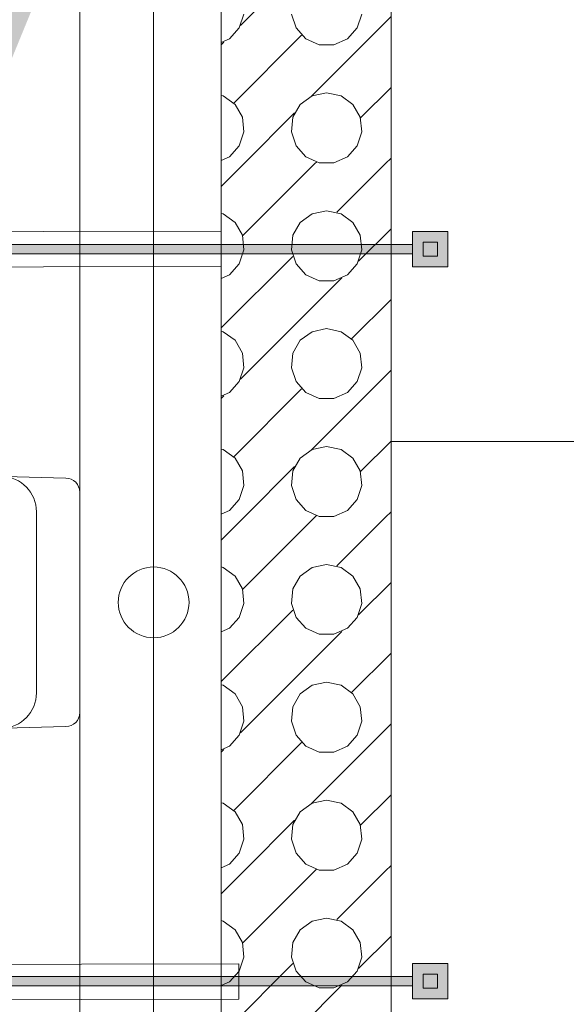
# Model space of a CAD drawing. Header units: metres. Extents: x -79 to 740, y -195 to 69.
# Tile 227 of 256: x 26.283 to 27.055, y 21.311 to 22.703. Entities that reach past the tile are written whole.
import ezdxf

# ---------------------------------------------------------------- set-up
doc = ezdxf.new("R2010")
doc.units = ezdxf.units.M
doc.header["$MEASUREMENT"] = 0
for name, color, linetype in [('70 Entwässerung_Schmutzwasser', 7, 'Continuous'), ('Abbruch_00 Schraffuren', 7, 'Continuous'), ('Neubau_00 Schraffuren', 7, 'Continuous'), ('Neubau_10 Wand innen', 7, 'Continuous'), ('Neubau_50 Möblierung', 7, 'Continuous'), ('Neubau_50 Sanitäreinrichtung', 7, 'Continuous')]:
    doc.layers.add(name, color=color, linetype=linetype)

# ---------------------------------------------------------------- blocks, each defined once
blk = doc.blocks.new('Garderobe 01 27[33]_1', base_point=(27.2077, 21.207))
at = {"layer": 'Neubau_50 Möblierung', "color": 8, "linetype": 'Continuous', "lineweight": 18}
for p, q in [((27.1877, 21.207), (27.1877, 22.107)), ((27.2077, 21.657), (27.1877, 21.657)), ((27.2077, 21.207), (27.1877, 21.207))]:
    blk.add_line(p, q, dxfattribs=at)
at = {"layer": 'Neubau_50 Möblierung', "color": 8, "linetype": 'Continuous', "lineweight": 18, "flags": 128}
blk.add_lwpolyline([(27.2077, 21.207), (27.2077, 22.107), (26.8077, 22.107), (26.8077, 21.207)], close=True, dxfattribs=at)
blk = doc.blocks.new('Garderobe 01 27[36]_1', base_point=(27.2077, 22.107))
at = {"layer": 'Neubau_50 Möblierung', "color": 8, "linetype": 'Continuous', "lineweight": 18}
for p, q in [((27.1877, 22.107), (27.1877, 23.007)), ((27.2077, 22.557), (27.1877, 22.557)), ((27.2077, 22.107), (27.1877, 22.107))]:
    blk.add_line(p, q, dxfattribs=at)
at = {"layer": 'Neubau_50 Möblierung', "color": 8, "linetype": 'Continuous', "lineweight": 18, "flags": 128}
blk.add_lwpolyline([(27.2077, 22.107), (27.2077, 23.007), (26.8077, 23.007), (26.8077, 22.107)], close=True, dxfattribs=at)
blk = doc.blocks.new('Wand WC 27_2')
at = {"layer": 'Neubau_50 Sanitäreinrichtung', "color": 7, "linetype": 'Continuous', "lineweight": 9}
blk.add_line((-0.1281, -0.0612), (0.1281, -0.0612), dxfattribs=at)
at = {"layer": 'Neubau_50 Sanitäreinrichtung', "color": 7, "linetype": 'Continuous', "lineweight": 9, "flags": 128}
blk.add_lwpolyline([(0.185, -0.365), (0.1757, -0.0196, 0.406228), (0.1559, 0), (-0.1559, 0, 0.406228), (-0.1757, -0.0196), (-0.185, -0.365, 1)], format="xyb", close=True, dxfattribs=at)
at = {"layer": 'Neubau_50 Sanitäreinrichtung', "color": 7, "linetype": 'Continuous', "lineweight": 9}
for centre, start, end in [((-0.1281, -0.1112), 89.9987, 178.4527), ((0.1281, -0.1112), 1.5473, 90.0013)]:
    blk.add_arc(centre, 0.05, start, end, dxfattribs=at)
blk = doc.blocks.new('*X648')
at = {"layer": 'Neubau_10 Wand innen', "color": 8, "linetype": 'Continuous', "lineweight": 9}
for p, q in [((26.5951, 22.6951), (26.7382, 22.8382)), ((26.5933, 22.6917), (26.5997, 22.7114)), ((26.6669, 22.7114), (26.6734, 22.6917)), ((26.6951, 22.5951), (26.8077, 22.7077)), ((26.76, 22.6917), (26.7664, 22.7114)), ((26.5794, 22.6762), (26.5933, 22.6917)), ((26.6734, 22.6917), (26.6873, 22.6762)), ((26.7461, 22.6762), (26.76, 22.6917)), ((26.5854, 22.5854), (26.6813, 22.6813)), ((26.5677, 22.671), (26.5794, 22.6762)), ((26.5677, 22.6677), (26.5715, 22.6715)), ((26.6873, 22.6762), (26.7063, 22.6678)), ((26.7063, 22.6678), (26.7271, 22.6678)), ((26.7271, 22.6678), (26.7461, 22.6762)), ((26.7645, 22.5645), (26.8077, 22.6077)), ((26.5703, 22.5957), (26.5677, 22.5962)), ((26.5872, 22.5835), (26.5703, 22.5957)), ((26.6963, 22.5957), (26.6795, 22.5835)), ((26.7167, 22.6), (26.6963, 22.5957)), ((26.737, 22.5957), (26.7167, 22.6)), ((26.7538, 22.5835), (26.737, 22.5957)), ((26.5976, 22.5655), (26.5872, 22.5835)), ((26.6795, 22.5835), (26.6691, 22.5655)), ((26.7642, 22.5655), (26.7538, 22.5835)), ((26.6, 22.5), (26.6715, 22.5715)), ((26.5997, 22.5448), (26.5976, 22.5655)), ((26.6691, 22.5655), (26.6669, 22.5448)), ((26.7664, 22.5448), (26.7642, 22.5655)), ((26.5933, 22.525), (26.5997, 22.5448)), ((26.6669, 22.5448), (26.6734, 22.525)), ((26.76, 22.525), (26.7664, 22.5448)), ((26.5794, 22.5095), (26.5933, 22.525)), ((26.6734, 22.525), (26.6873, 22.5095)), ((26.7461, 22.5095), (26.76, 22.525)), ((26.5677, 22.5043), (26.5794, 22.5095)), ((26.5677, 22.4677), (26.6, 22.5)), ((26.5978, 22.3978), (26.7, 22.5)), ((26.6873, 22.5095), (26.7063, 22.5011)), ((26.7, 22.5), (26.7022, 22.5022)), ((26.7063, 22.5011), (26.7271, 22.5011)), ((26.7271, 22.5011), (26.7461, 22.5095)), ((26.7312, 22.4312), (26.8, 22.5)), ((26.8, 22.5), (26.8077, 22.5077)), ((26.5703, 22.429), (26.5677, 22.4296)), ((26.5872, 22.4168), (26.5703, 22.429)), ((26.6963, 22.429), (26.6795, 22.4168)), ((26.7167, 22.4333), (26.6963, 22.429)), ((26.737, 22.429), (26.7167, 22.4333)), ((26.7538, 22.4168), (26.737, 22.429)), ((26.5976, 22.3988), (26.5872, 22.4168)), ((26.6795, 22.4168), (26.6691, 22.3988)), ((26.7642, 22.3988), (26.7538, 22.4168)), ((26.5997, 22.3781), (26.5976, 22.3988)), ((26.6691, 22.3988), (26.6669, 22.3781)), ((26.7618, 22.3618), (26.8077, 22.4077)), ((26.7664, 22.3781), (26.7642, 22.3988)), ((26.5933, 22.3583), (26.5997, 22.3781)), ((26.6669, 22.3781), (26.6734, 22.3583)), ((26.76, 22.3583), (26.7664, 22.3781)), ((26.5677, 22.2677), (26.6688, 22.3688)), ((26.5794, 22.3429), (26.5933, 22.3583)), ((26.6734, 22.3583), (26.6873, 22.3429)), ((26.7461, 22.3429), (26.76, 22.3583)), ((26.5677, 22.3377), (26.5794, 22.3429)), ((26.5951, 22.1951), (26.7382, 22.3382)), ((26.6873, 22.3429), (26.7063, 22.3344)), ((26.7063, 22.3344), (26.7271, 22.3344)), ((26.7271, 22.3344), (26.7461, 22.3429)), ((26.752, 22.252), (26.8077, 22.3077)), ((26.5703, 22.2623), (26.5677, 22.2629)), ((26.5872, 22.2501), (26.5703, 22.2623)), ((26.6963, 22.2623), (26.6795, 22.2501)), ((26.7167, 22.2667), (26.6963, 22.2623)), ((26.737, 22.2623), (26.7167, 22.2667)), ((26.7538, 22.2501), (26.737, 22.2623)), ((26.5976, 22.2321), (26.5872, 22.2501)), ((26.6795, 22.2501), (26.6691, 22.2321)), ((26.7642, 22.2321), (26.7538, 22.2501)), ((26.5997, 22.2114), (26.5976, 22.2321)), ((26.6691, 22.2321), (26.6669, 22.2114)), ((26.7664, 22.2114), (26.7642, 22.2321)), ((26.5933, 22.1917), (26.5997, 22.2114)), ((26.6669, 22.2114), (26.6734, 22.1917)), ((26.6951, 22.0951), (26.8077, 22.2077)), ((26.76, 22.1917), (26.7664, 22.2114)), ((26.5794, 22.1762), (26.5933, 22.1917)), ((26.6734, 22.1917), (26.6873, 22.1762)), ((26.7461, 22.1762), (26.76, 22.1917)), ((26.5677, 22.171), (26.5794, 22.1762)), ((26.5854, 22.0854), (26.6813, 22.1813)), ((26.6873, 22.1762), (26.7063, 22.1678)), ((26.7271, 22.1678), (26.7461, 22.1762)), ((26.5677, 22.1677), (26.5715, 22.1715)), ((26.7063, 22.1678), (26.7271, 22.1678)), ((26.7645, 22.0645), (26.8077, 22.1077)), ((26.5703, 22.0957), (26.5677, 22.0962)), ((26.5872, 22.0835), (26.5703, 22.0957)), ((26.6963, 22.0957), (26.6795, 22.0835)), ((26.7167, 22.1), (26.6963, 22.0957)), ((26.737, 22.0957), (26.7167, 22.1)), ((26.7538, 22.0835), (26.737, 22.0957)), ((26.5976, 22.0655), (26.5872, 22.0835)), ((26.6795, 22.0835), (26.6691, 22.0655)), ((26.7642, 22.0655), (26.7538, 22.0835)), ((26.5997, 22.0448), (26.5976, 22.0655)), ((26.6, 22), (26.6715, 22.0715)), ((26.6691, 22.0655), (26.6669, 22.0448)), ((26.7664, 22.0448), (26.7642, 22.0655)), ((26.5933, 22.025), (26.5997, 22.0448)), ((26.6669, 22.0448), (26.6734, 22.025)), ((26.76, 22.025), (26.7664, 22.0448)), ((26.5794, 22.0095), (26.5933, 22.025)), ((26.6734, 22.025), (26.6873, 22.0095)), ((26.7461, 22.0095), (26.76, 22.025)), ((26.5677, 22.0043), (26.5794, 22.0095)), ((26.6873, 22.0095), (26.7063, 22.0011)), ((26.7271, 22.0011), (26.7461, 22.0095)), ((26.5677, 21.9677), (26.6, 22)), ((26.5978, 21.8978), (26.7, 22)), ((26.7, 22), (26.7022, 22.0022)), ((26.7063, 22.0011), (26.7271, 22.0011)), ((26.7312, 21.9312), (26.8, 22)), ((26.8, 22), (26.8077, 22.0077)), ((26.5703, 21.929), (26.5677, 21.9296)), ((26.5872, 21.9168), (26.5703, 21.929)), ((26.6963, 21.929), (26.6795, 21.9168)), ((26.7167, 21.9333), (26.6963, 21.929)), ((26.737, 21.929), (26.7167, 21.9333)), ((26.7538, 21.9168), (26.737, 21.929)), ((26.5976, 21.8988), (26.5872, 21.9168)), ((26.6795, 21.9168), (26.6691, 21.8988)), ((26.7642, 21.8988), (26.7538, 21.9168)), ((26.5997, 21.8781), (26.5976, 21.8988)), ((26.6691, 21.8988), (26.6669, 21.8781)), ((26.7618, 21.8618), (26.8077, 21.9077)), ((26.7664, 21.8781), (26.7642, 21.8988)), ((26.5933, 21.8583), (26.5997, 21.8781)), ((26.6669, 21.8781), (26.6734, 21.8583)), ((26.76, 21.8583), (26.7664, 21.8781)), ((26.5677, 21.7677), (26.6688, 21.8688)), ((26.5794, 21.8429), (26.5933, 21.8583)), ((26.6734, 21.8583), (26.6873, 21.8429)), ((26.7461, 21.8429), (26.76, 21.8583)), ((26.5677, 21.8377), (26.5794, 21.8429)), ((26.6873, 21.8429), (26.7063, 21.8344)), ((26.7271, 21.8344), (26.7461, 21.8429)), ((26.5951, 21.6951), (26.7382, 21.8382)), ((26.7063, 21.8344), (26.7271, 21.8344)), ((26.752, 21.752), (26.8077, 21.8077)), ((26.5703, 21.7623), (26.5677, 21.7629)), ((26.5872, 21.7501), (26.5703, 21.7623)), ((26.6963, 21.7623), (26.6795, 21.7501)), ((26.7167, 21.7667), (26.6963, 21.7623)), ((26.737, 21.7623), (26.7167, 21.7667)), ((26.7538, 21.7501), (26.737, 21.7623)), ((26.5976, 21.7321), (26.5872, 21.7501)), ((26.6795, 21.7501), (26.6691, 21.7321)), ((26.7642, 21.7321), (26.7538, 21.7501)), ((26.5997, 21.7114), (26.5976, 21.7321)), ((26.6691, 21.7321), (26.6669, 21.7114)), ((26.7664, 21.7114), (26.7642, 21.7321)), ((26.5933, 21.6917), (26.5997, 21.7114)), ((26.6669, 21.7114), (26.6734, 21.6917)), ((26.6951, 21.5951), (26.8077, 21.7077)), ((26.76, 21.6917), (26.7664, 21.7114)), ((26.5794, 21.6762), (26.5933, 21.6917)), ((26.6734, 21.6917), (26.6873, 21.6762)), ((26.7461, 21.6762), (26.76, 21.6917)), ((26.5677, 21.671), (26.5794, 21.6762)), ((26.5854, 21.5854), (26.6813, 21.6813)), ((26.6873, 21.6762), (26.7063, 21.6678)), ((26.7271, 21.6678), (26.7461, 21.6762)), ((26.5677, 21.6677), (26.5715, 21.6715)), ((26.7063, 21.6678), (26.7271, 21.6678)), ((26.7645, 21.5645), (26.8077, 21.6077)), ((26.5703, 21.5957), (26.5677, 21.5962)), ((26.5872, 21.5835), (26.5703, 21.5957)), ((26.6963, 21.5957), (26.6795, 21.5835)), ((26.7167, 21.6), (26.6963, 21.5957)), ((26.737, 21.5957), (26.7167, 21.6)), ((26.7538, 21.5835), (26.737, 21.5957)), ((26.5976, 21.5655), (26.5872, 21.5835)), ((26.6795, 21.5835), (26.6691, 21.5655)), ((26.7642, 21.5655), (26.7538, 21.5835)), ((26.5997, 21.5448), (26.5976, 21.5655)), ((26.6, 21.5), (26.6715, 21.5715)), ((26.6691, 21.5655), (26.6669, 21.5448)), ((26.7664, 21.5448), (26.7642, 21.5655)), ((26.5933, 21.525), (26.5997, 21.5448)), ((26.6669, 21.5448), (26.6734, 21.525)), ((26.76, 21.525), (26.7664, 21.5448)), ((26.5794, 21.5095), (26.5933, 21.525)), ((26.6734, 21.525), (26.6873, 21.5095)), ((26.7461, 21.5095), (26.76, 21.525)), ((26.5677, 21.5043), (26.5794, 21.5095)), ((26.6873, 21.5095), (26.7063, 21.5011)), ((26.7271, 21.5011), (26.7461, 21.5095)), ((26.5677, 21.4677), (26.6, 21.5)), ((26.5978, 21.3978), (26.7, 21.5)), ((26.7, 21.5), (26.7022, 21.5022)), ((26.7063, 21.5011), (26.7271, 21.5011)), ((26.7312, 21.4312), (26.8, 21.5)), ((26.8, 21.5), (26.8077, 21.5077)), ((26.5703, 21.429), (26.5677, 21.4296)), ((26.5872, 21.4168), (26.5703, 21.429)), ((26.6963, 21.429), (26.6795, 21.4168)), ((26.7167, 21.4333), (26.6963, 21.429)), ((26.737, 21.429), (26.7167, 21.4333)), ((26.7538, 21.4168), (26.737, 21.429)), ((26.5976, 21.3988), (26.5872, 21.4168)), ((26.6795, 21.4168), (26.6691, 21.3988)), ((26.7642, 21.3988), (26.7538, 21.4168)), ((26.5997, 21.3781), (26.5976, 21.3988)), ((26.6691, 21.3988), (26.6669, 21.3781)), ((26.7618, 21.3618), (26.8077, 21.4077)), ((26.7664, 21.3781), (26.7642, 21.3988)), ((26.5677, 21.2677), (26.6688, 21.3688)), ((26.5933, 21.3583), (26.5997, 21.3781)), ((26.6669, 21.3781), (26.6734, 21.3583)), ((26.76, 21.3583), (26.7664, 21.3781)), ((26.5794, 21.3429), (26.5933, 21.3583)), ((26.6734, 21.3583), (26.6873, 21.3429)), ((26.7461, 21.3429), (26.76, 21.3583)), ((26.5677, 21.3377), (26.5794, 21.3429)), ((26.6873, 21.3429), (26.7063, 21.3344)), ((26.7271, 21.3344), (26.7461, 21.3429)), ((26.5951, 21.1951), (26.7382, 21.3382)), ((26.7063, 21.3344), (26.7271, 21.3344))]:
    blk.add_line(p, q, dxfattribs=at)
blk = doc.blocks.new('WC-Trennwand - Nische - GSDE[270]_1', base_point=(25.1102, 20.3089))
at = {"layer": 'Neubau_50 Möblierung', "linetype": 'Continuous', "lineweight": 0, "true_color": 0xffffff}
for points in [[(26.8382, 22.3539), (26.8882, 22.3539), (26.8882, 22.4039), (26.8382, 22.4039)], [(25.1367, 22.3854), (25.1367, 22.3724), (26.8382, 22.3724), (26.8382, 22.3854)], [(26.8532, 22.3689), (26.8732, 22.3689), (26.8732, 22.3889), (26.8532, 22.3889)], [(26.8382, 21.3189), (26.8882, 21.3189), (26.8882, 21.3689), (26.8382, 21.3689)], [(25.1367, 21.3504), (25.1367, 21.3374), (26.8382, 21.3374), (26.8382, 21.3504)], [(26.8532, 21.3339), (26.8732, 21.3339), (26.8732, 21.3539), (26.8532, 21.3539)]]:
    blk.add_hatch(color=7, dxfattribs=at).paths.add_polyline_path(points)
at = {"layer": 'Neubau_50 Möblierung', "color": 8, "linetype": 'Continuous', "lineweight": 18, "flags": 128}
for points in [[(26.8382, 22.3539), (26.8382, 22.4039), (26.8882, 22.4039), (26.8882, 22.3539)], [(25.1367, 22.3854), (26.8382, 22.3854), (26.8382, 22.3724), (25.1367, 22.3724)], [(26.8532, 22.3689), (26.8532, 22.3889), (26.8732, 22.3889), (26.8732, 22.3689)], [(26.8382, 21.3189), (26.8382, 21.3689), (26.8882, 21.3689), (26.8882, 21.3189)], [(25.1367, 21.3504), (26.8382, 21.3504), (26.8382, 21.3374), (25.1367, 21.3374)], [(26.8532, 21.3339), (26.8532, 21.3539), (26.8732, 21.3539), (26.8732, 21.3339)]]:
    blk.add_lwpolyline(points, close=True, dxfattribs=at)

msp = doc.modelspace()

# ---------------------------------------------------------------- hatches: boundary and pattern name
at = {"layer": 'Abbruch_00 Schraffuren', "linetype": 'Continuous', "lineweight": 0, "true_color": 0xffffff}
msp.add_hatch(color=7, dxfattribs=at).paths.add_polyline_path([(20.676, 20.162), (25.2682, 20.2004), (26.9246, 24.2409), (26.7822, 24.454), (25.0968, 20.3852), (20.676, 20.3852)])

# ---------------------------------------------------------------- linework, layer by layer
at = {"layer": '70 Entwässerung_Schmutzwasser', "color": 34, "linetype": 'Continuous', "lineweight": 18, "true_color": 0xa85100}
msp.add_line((26.4722, 20.8006), (26.4722, 32.6601), dxfattribs=at)
msp.add_circle((26.4722, 21.8796), 0.05, dxfattribs=at)
at = {"layer": 'Neubau_00 Schraffuren', "color": 7, "linetype": 'Continuous', "lineweight": 9, "flags": 128}
msp.add_lwpolyline([(26.5678, 24.4583), (26.5678, 20.3157), (26.3677, 20.3157), (26.3678, 24.4583)], close=True, dxfattribs=at)
at = {"layer": 'Neubau_10 Wand innen', "color": 7, "linetype": 'Continuous', "lineweight": 9, "flags": 128}
for points in [[(26.5677, 24.4583), (26.5677, 20.196)], [(26.8077, 20.196), (26.8077, 24.4583)], [(26.5677, 22.4043), (24.8081, 22.4011)], [(26.5677, 22.3543), (26.5677, 22.4043)], [(24.8082, 22.3511), (26.5677, 22.3543)], [(26.5926, 21.3684), (24.8145, 21.3649)], [(26.5927, 21.3184), (26.5926, 21.3684)], [(24.8146, 21.3149), (26.5927, 21.3184)]]:
    msp.add_lwpolyline(points, dxfattribs=at)

# ---------------------------------------------------------------- block references
at = {"layer": 'Neubau_10 Wand innen', "color": 7, "lineweight": 9}
msp.add_blockref('*X648', (0, 0), dxfattribs=at)
at = {"layer": 'Neubau_50 Möblierung', "color": 8, "linetype": 'Continuous', "lineweight": 18}
for name, p in [('WC-Trennwand - Nische - GSDE[270]_1', (25.1102, 20.3089)), ('Garderobe 01 27[36]_1', (27.2077, 22.107)), ('Garderobe 01 27[33]_1', (27.2077, 21.207))]:
    msp.add_blockref(name, p, dxfattribs=at)
at = {"layer": 'Neubau_50 Sanitäreinrichtung', "color": 7, "linetype": 'Continuous', "lineweight": 13, "rotation": 269.9992651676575}
msp.add_blockref('Wand WC 27_2', (26.3678, 21.8796), dxfattribs=at)

doc.saveas('drawing.dxf')
